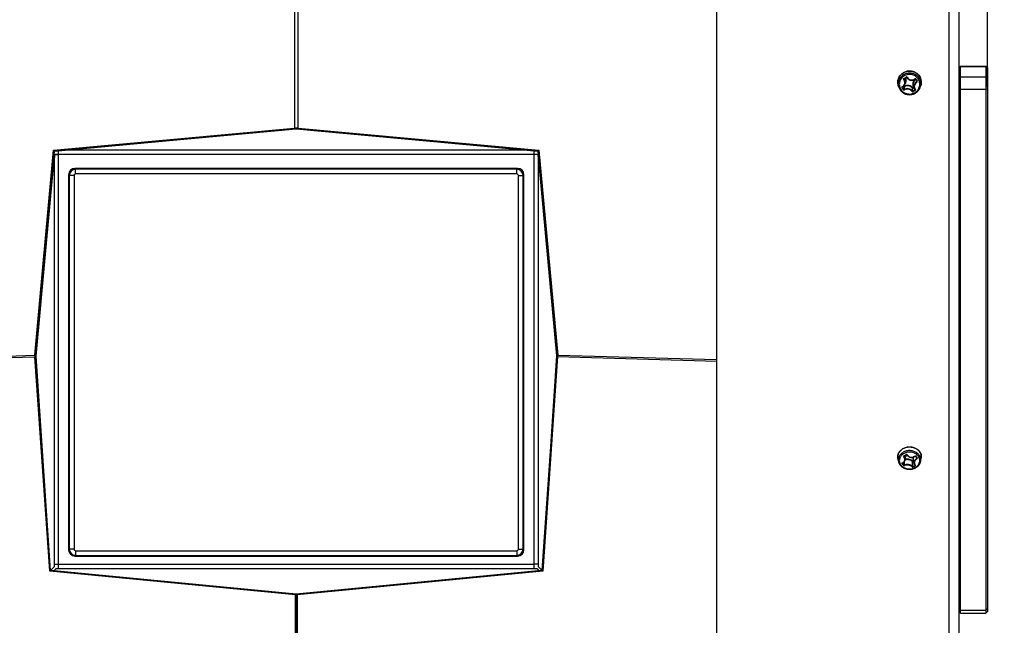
# Model space of a CAD drawing. Header units: millimetres. Extents: x 0 to 420, y 0 to 297.
# Tile 226 of 256: x 248 to 277, y 187 to 205. Entities that reach past the tile are written whole.
import ezdxf

# ---------------------------------------------------------------- set-up
doc = ezdxf.new("R2010")
doc.units = ezdxf.units.MM
doc.header["$LTSCALE"] = 23.1
doc.layers.get('0').update_dxf_attribs({"linetype": 'CONTINUOUS'})
doc.layers.add('DIM_PILOTEES', color=7, linetype='CONTINUOUS')
doc.styles.add('TEXTSTYLE_2', font='txt', dxfattribs={"width": 0.97619})
doc.styles.add('TEXTSTYLE_4', font='txt', dxfattribs={"width": 0.785714})
doc.dimstyles.new('DIMSTYLE_1', dxfattribs={"dimtxt": 2.5, "dimasz": 0.1875, "dimexe": 0.125, "dimexo": 0.0625, "dimgap": 1.25, "dimtad": 0, "dimtih": 1, "dimtoh": 1, "dimdsep": 46, "dimtxsty": 'TEXTSTYLE_2', "dimblk": '_FILLED', "dimblk1": '_FILLED', "dimblk2": '_FILLED', "dimcen": 0.09, "dimazin": 2, "dimtfac": 1, "dimtofl": 0, "dimtmove": 0, "dimatfit": 3, "dimldrblk": '_FILLED', "dimfxl": 1, "dimtolj": 1, "dimarcsym": 0})
doc.dimstyles.new('DIMSTYLE_3', dxfattribs={"dimtxt": 2.5, "dimasz": 0.1875, "dimexe": 0.125, "dimexo": 0.0625, "dimgap": 1.25, "dimtad": 0, "dimtih": 1, "dimtoh": 1, "dimdsep": 46, "dimtxsty": 'TEXTSTYLE_4', "dimblk": '_FILLED', "dimblk1": '_FILLED', "dimblk2": '_FILLED', "dimcen": 0.09, "dimazin": 2, "dimtfac": 1, "dimtofl": 0, "dimtmove": 0, "dimatfit": 3, "dimldrblk": '_FILLED', "dimfxl": 1, "dimtolj": 1, "dimarcsym": 0})

# ---------------------------------------------------------------- blocks, each defined once
blk = doc.blocks.new('_FILLED')
at = {"color": 0, "linetype": 'BYBLOCK'}
blk.add_solid([(0, 0), (-1, 0.17), (-1, -0.17)], dxfattribs=at)
blk = doc.blocks.new('*D0')
at = {"layer": 'DIM_PILOTEES', "color": 2, "linetype": 'CONTINUOUS'}
for p, q in [((218.881, 254.209), (215.095, 254.209)), ((215.22, 254.209), (215.22, 191.754)), ((273.853, 254.209), (218.881, 254.209)), ((215.22, 129.447), (215.22, 186.754)), ((218.881, 129.447), (215.095, 129.447)), ((273.878, 129.447), (218.881, 129.447))]:
    blk.add_line(p, q, dxfattribs=at)
at = {"layer": 'DIM_PILOTEES', "color": 2, "linetype": 'CONTINUOUS', "xscale": 0.1875, "yscale": 0.1875, "zscale": 0.1875}
for p, rotation in [((215.22, 254.209), 90), ((215.22, 129.447), 270)]:
    blk.add_blockref('_FILLED', p, dxfattribs=dict(at, rotation=rotation))
at = {"layer": 'DIM_PILOTEES', "color": 2, "linetype": 'CONTINUOUS', "insert": (215.22, 190.504), "char_height": 2.5, "width": 10.98214, "attachment_point": 2, "line_spacing_factor": 0.9, "style": 'TEXTSTYLE_2'}
blk.add_mtext('{\\ftxt;\\W0.0001;\\H0.0001;\\~}{\\ftxt;\\W2.9285714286;\\H2.5; }{\\ftxt;\\W0.0001;\\H0.0001;\\~}', dxfattribs=at)
blk = doc.blocks.new('*D2')
at = {"layer": 'DIM_PILOTEES', "color": 2, "linetype": 'CONTINUOUS'}
for p, q in [((268.247, 265.862), (262.705, 265.862)), ((268.247, 264.612), (268.247, 265.987)), ((276.271, 264.612), (276.271, 265.987)), ((276.271, 265.862), (276.771, 265.862)), ((268.247, 226.558), (268.247, 264.612)), ((276.271, 203.205), (276.271, 264.612))]:
    blk.add_line(p, q, dxfattribs=at)
at = {"layer": 'DIM_PILOTEES', "color": 2, "linetype": 'CONTINUOUS', "xscale": 0.1875, "yscale": 0.1875, "zscale": 0.1875}
blk.add_blockref('_FILLED', (268.247, 265.862), dxfattribs=at)
at = {"layer": 'DIM_PILOTEES', "color": 2, "linetype": 'CONTINUOUS', "xscale": 0.1875, "yscale": 0.1875, "zscale": 0.1875, "rotation": 180}
blk.add_blockref('_FILLED', (276.271, 265.862), dxfattribs=at)
at = {"layer": 'DIM_PILOTEES', "color": 2, "linetype": 'CONTINUOUS', "insert": (261.455, 267.112), "char_height": 2.5, "width": 5.89286, "attachment_point": 3, "line_spacing_factor": 0.9, "style": 'TEXTSTYLE_4'}
blk.add_mtext('{\\ftxt;\\W0.0001;\\H0.0001;\\~}{\\ftxt;\\W1.5714285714;\\H2.5; }{\\ftxt;\\W0.0001;\\H0.0001;\\~}', dxfattribs=at)

msp = doc.modelspace()

# ---------------------------------------------------------------- linework, layer by layer
at = {"color": 7, "linetype": 'CONTINUOUS'}
for p, q in [((275.121, 254.072), (275.121, 175.172)), ((275.421, 254.072), (275.421, 175.172)), ((255.717, 229.448), (255.717, 201.986)), ((255.821, 229.448), (255.821, 201.986)), ((268.247, 170.088), (268.247, 226.496)), ((275.421, 203.778), (275.471, 203.828)), ((275.421, 203.768), (275.471, 203.816)), ((275.471, 203.828), (276.221, 203.828)), ((275.471, 187.591), (275.471, 203.828)), ((275.471, 203.816), (276.221, 203.816)), ((276.221, 203.828), (276.221, 187.591)), ((276.271, 203.778), (276.221, 203.828)), ((276.271, 203.768), (276.221, 203.816)), ((276.271, 203.778), (276.271, 187.641)), ((273.796, 203.245), (273.804, 203.255)), ((273.798, 203.45), (273.799, 203.451)), ((273.799, 203.451), (273.8, 203.452)), ((273.8, 203.452), (273.801, 203.453)), ((273.801, 203.453), (273.802, 203.453)), ((273.802, 203.453), (273.833, 203.473)), ((273.804, 203.255), (273.81, 203.265)), ((273.81, 203.265), (273.816, 203.276)), ((273.816, 203.276), (273.821, 203.287)), ((273.821, 203.286), (273.843, 203.342)), ((273.833, 203.473), (273.866, 203.494)), ((273.866, 203.494), (273.866, 203.494)), ((273.866, 203.494), (273.867, 203.494)), ((273.867, 203.494), (273.869, 203.495)), ((273.869, 203.495), (273.87, 203.495)), ((273.87, 203.495), (273.872, 203.495)), ((273.872, 203.495), (273.874, 203.495)), ((273.874, 203.495), (273.875, 203.494)), ((273.875, 203.494), (273.877, 203.493)), ((273.877, 203.493), (273.878, 203.492)), ((273.878, 203.492), (273.879, 203.491)), ((273.879, 203.491), (273.88, 203.49)), ((273.88, 203.49), (273.886, 203.479)), ((273.886, 203.479), (273.895, 203.468)), ((273.895, 203.468), (273.904, 203.457)), ((273.904, 203.457), (273.914, 203.447)), ((273.914, 203.447), (273.925, 203.438)), ((273.925, 203.438), (273.937, 203.43)), ((273.937, 203.43), (273.949, 203.424)), ((273.949, 203.424), (273.962, 203.418)), ((273.962, 203.418), (273.975, 203.414)), ((273.975, 203.414), (273.989, 203.41)), ((273.989, 203.41), (274.003, 203.408)), ((274.003, 203.408), (274.017, 203.407)), ((274.017, 203.407), (274.031, 203.407)), ((274.031, 203.407), (274.045, 203.409)), ((274.045, 203.409), (274.058, 203.412)), ((274.058, 203.412), (274.072, 203.416)), ((274.072, 203.416), (274.085, 203.421)), ((274.085, 203.421), (274.098, 203.427)), ((274.098, 203.427), (274.11, 203.434)), ((274.11, 203.434), (274.121, 203.442)), ((274.116, 203.448), (274.121, 203.442)), ((274.121, 203.442), (274.122, 203.443)), ((274.122, 203.443), (274.123, 203.443)), ((274.123, 203.443), (274.125, 203.444)), ((274.125, 203.444), (274.127, 203.444)), ((274.127, 203.444), (274.128, 203.444)), ((274.128, 203.444), (274.13, 203.443)), ((274.13, 203.443), (274.131, 203.443)), ((274.131, 203.443), (274.133, 203.442)), ((274.133, 203.442), (274.134, 203.441)), ((274.134, 203.441), (274.135, 203.44)), ((274.135, 203.44), (274.156, 203.409)), ((274.145, 203.444), (274.166, 203.413)), ((274.15, 203.418), (274.174, 203.364)), ((274.156, 203.409), (274.177, 203.378)), ((274.166, 203.413), (274.187, 203.382)), ((274.177, 203.378), (274.177, 203.378)), ((274.177, 203.378), (274.177, 203.377)), ((275.421, 203.455), (275.471, 203.503)), ((276.221, 203.503), (275.471, 203.503)), ((276.271, 203.455), (276.221, 203.503)), ((273.642, 203.205), (273.628, 203.247)), ((273.745, 203.205), (273.746, 203.206)), ((273.746, 203.207), (273.747, 203.208)), ((273.746, 203.206), (273.746, 203.207)), ((273.747, 203.208), (273.748, 203.208)), ((273.748, 203.208), (273.758, 203.213)), ((273.755, 203.212), (273.752, 203.206)), ((273.758, 203.213), (273.768, 203.22)), ((273.768, 203.22), (273.778, 203.228)), ((273.778, 203.228), (273.787, 203.236)), ((273.793, 203.222), (273.785, 203.234)), ((273.787, 203.236), (273.796, 203.245)), ((273.802, 203.23), (273.793, 203.242)), ((274.085, 203.196), (274.058, 203.179)), ((274.09, 203.185), (274.063, 203.168)), ((274.101, 203.171), (274.08, 203.226)), ((274.09, 203.185), (274.097, 203.169)), ((274.101, 203.171), (274.105, 203.163)), ((274.105, 203.163), (274.11, 203.152)), ((274.11, 203.152), (274.117, 203.142)), ((274.117, 203.142), (274.123, 203.133)), ((274.123, 203.133), (274.124, 203.132)), ((274.28, 203.205), (274.294, 203.247)), ((275.421, 203.143), (275.471, 203.128)), ((276.221, 203.128), (275.471, 203.128)), ((276.271, 203.143), (276.221, 203.128)), ((248.576, 201.331), (255.71, 201.986)), ((248.602, 201.307), (255.736, 201.962)), ((248.895, 201.331), (255.769, 201.962)), ((255.71, 201.986), (255.717, 201.986)), ((255.71, 201.986), (255.736, 201.962)), ((255.717, 201.986), (255.743, 201.962)), ((255.736, 201.962), (255.743, 201.962)), ((255.769, 201.963), (255.769, 201.962)), ((255.769, 201.962), (262.644, 201.331)), ((255.821, 201.986), (255.795, 201.962)), ((255.795, 201.962), (255.805, 201.962)), ((255.831, 201.986), (255.805, 201.962)), ((255.805, 201.962), (262.939, 201.307)), ((255.821, 201.986), (255.831, 201.986)), ((255.831, 201.986), (262.965, 201.331)), ((248.014, 195.246), (248.576, 201.331)), ((248.04, 195.222), (248.602, 201.307)), ((248.576, 201.331), (248.602, 201.307)), ((248.724, 188.918), (248.724, 201.322)), ((248.895, 201.334), (248.895, 201.331)), ((262.644, 201.331), (248.895, 201.331)), ((262.644, 201.334), (262.644, 201.331)), ((262.827, 188.918), (262.827, 201.321)), ((262.965, 201.331), (262.939, 201.307)), ((262.939, 201.307), (263.499, 195.227)), ((262.965, 201.331), (263.525, 195.251)), ((248.057, 195.222), (248.594, 201.052)), ((248.579, 201.052), (248.594, 201.052)), ((248.592, 201.201), (248.601, 201.201)), ((248.594, 201.052), (248.594, 188.971)), ((262.827, 201.202), (248.724, 201.202)), ((262.957, 201.021), (263.491, 195.227)), ((262.957, 188.971), (262.957, 201.021)), ((262.965, 201.021), (262.957, 201.021)), ((262.333, 200.789), (249.209, 200.789)), ((249.227, 200.769), (249.209, 200.789)), ((249.227, 200.627), (249.227, 200.769)), ((262.314, 200.769), (249.227, 200.769)), ((262.314, 200.627), (249.227, 200.627)), ((262.314, 200.769), (262.333, 200.789)), ((262.314, 200.627), (262.314, 200.769)), ((249.021, 200.601), (249.021, 189.478)), ((249.039, 200.582), (249.021, 200.601)), ((249.039, 200.582), (249.039, 189.496)), ((249.18, 200.58), (249.18, 189.494)), ((262.361, 189.494), (262.361, 200.58)), ((262.502, 200.582), (262.521, 200.601)), ((262.502, 189.496), (262.502, 200.582)), ((262.521, 189.478), (262.521, 200.601)), ((243.295, 195.112), (248.014, 195.246)), ((243.295, 195.067), (248.015, 195.202)), ((248.014, 195.246), (248.04, 195.222)), ((248.015, 195.202), (248.04, 195.222)), ((248.459, 188.84), (248.015, 195.202)), ((248.483, 188.86), (248.04, 195.222)), ((248.04, 195.222), (248.057, 195.222)), ((248.486, 188.861), (248.057, 195.222)), ((263.499, 195.227), (263.057, 188.86)), ((263.524, 195.207), (263.082, 188.84)), ((263.491, 195.227), (263.229, 191.34)), ((263.499, 195.227), (263.491, 195.227)), ((263.525, 195.251), (263.499, 195.228)), ((263.524, 195.207), (263.499, 195.227)), ((263.524, 195.207), (268.247, 195.072)), ((263.525, 195.251), (268.247, 195.117)), ((273.63, 192.109), (273.616, 192.2)), ((273.797, 192.259), (273.798, 192.259)), ((273.798, 192.26), (273.799, 192.261)), ((273.798, 192.259), (273.798, 192.26)), ((273.802, 192.263), (273.799, 192.25)), ((273.799, 192.261), (273.8, 192.262)), ((273.8, 192.262), (273.801, 192.263)), ((273.801, 192.263), (273.81, 192.268)), ((273.81, 192.268), (273.822, 192.274)), ((273.822, 192.274), (273.833, 192.28)), ((273.829, 192.142), (273.852, 192.265)), ((273.833, 192.28), (273.844, 192.286)), ((273.844, 192.286), (273.855, 192.292)), ((273.855, 192.292), (273.865, 192.297)), ((273.865, 192.297), (273.867, 192.298)), ((273.865, 192.297), (273.865, 192.297)), ((273.867, 192.298), (273.868, 192.298)), ((273.868, 192.298), (273.87, 192.299)), ((273.87, 192.299), (273.872, 192.299)), ((273.872, 192.299), (273.873, 192.298)), ((273.873, 192.298), (273.875, 192.298)), ((273.875, 192.298), (273.876, 192.297)), ((273.876, 192.297), (273.878, 192.296)), ((273.878, 192.296), (273.879, 192.295)), ((273.879, 192.295), (273.88, 192.294)), ((273.88, 192.294), (273.887, 192.284)), ((273.88, 192.294), (273.88, 192.294)), ((273.887, 192.284), (273.895, 192.273)), ((273.895, 192.273), (273.904, 192.263)), ((273.904, 192.263), (273.915, 192.254)), ((273.915, 192.254), (273.925, 192.246)), ((273.925, 192.246), (273.937, 192.239)), ((273.937, 192.239), (273.949, 192.233)), ((273.949, 192.233), (273.962, 192.227)), ((273.962, 192.227), (273.975, 192.223)), ((273.975, 192.223), (273.989, 192.22)), ((273.989, 192.22), (274.003, 192.219)), ((274.003, 192.219), (274.017, 192.218)), ((274.017, 192.218), (274.031, 192.218)), ((274.031, 192.218), (274.045, 192.22)), ((274.045, 192.22), (274.058, 192.223)), ((274.058, 192.223), (274.072, 192.227)), ((274.093, 192.043), (274.07, 192.165)), ((274.072, 192.227), (274.085, 192.232)), ((274.085, 192.232), (274.098, 192.238)), ((274.098, 192.238), (274.11, 192.245)), ((274.11, 192.245), (274.12, 192.252)), ((274.12, 192.252), (274.122, 192.253)), ((274.122, 192.253), (274.123, 192.253)), ((274.123, 192.253), (274.125, 192.254)), ((274.125, 192.254), (274.127, 192.254)), ((274.127, 192.254), (274.128, 192.254)), ((274.128, 192.254), (274.13, 192.254)), ((274.13, 192.254), (274.132, 192.254)), ((274.132, 192.254), (274.133, 192.253)), ((274.133, 192.253), (274.134, 192.252)), ((274.134, 192.252), (274.135, 192.251)), ((274.135, 192.251), (274.135, 192.251)), ((274.135, 192.251), (274.156, 192.224)), ((274.156, 192.224), (274.177, 192.198)), ((274.168, 192.21), (274.174, 192.186)), ((274.177, 192.198), (274.178, 192.198)), ((274.178, 192.198), (274.178, 192.197)), ((274.178, 192.197), (274.178, 192.197)), ((274.292, 192.109), (274.306, 192.2)), ((273.744, 192.049), (273.745, 192.049)), ((273.744, 192.048), (273.744, 192.049)), ((273.744, 192.048), (273.744, 192.048)), ((273.748, 192.051), (273.745, 192.042)), ((273.745, 192.05), (273.746, 192.05)), ((273.745, 192.049), (273.745, 192.05)), ((273.746, 192.05), (273.747, 192.051)), ((273.747, 192.051), (273.756, 192.054)), ((273.756, 192.054), (273.767, 192.059)), ((273.767, 192.059), (273.777, 192.065)), ((273.777, 192.065), (273.786, 192.072)), ((273.786, 192.072), (273.794, 192.079)), ((273.794, 192.079), (273.802, 192.086)), ((273.802, 192.086), (273.809, 192.095)), ((273.809, 192.095), (273.815, 192.104)), ((273.815, 192.104), (273.82, 192.113)), ((273.82, 192.113), (273.824, 192.123)), ((273.824, 192.123), (273.827, 192.133)), ((273.827, 192.133), (273.829, 192.141)), ((274.08, 192.11), (274.058, 192.097)), ((274.083, 192.096), (274.063, 192.085)), ((274.093, 192.043), (274.094, 192.038)), ((274.094, 192.038), (274.097, 192.028)), ((274.097, 192.028), (274.101, 192.019)), ((274.101, 192.019), (274.105, 192.009)), ((274.105, 192.009), (274.111, 192.001)), ((274.111, 192.001), (274.118, 191.993)), ((274.116, 191.995), (274.12, 191.978)), ((274.118, 191.993), (274.124, 191.986)), ((274.124, 191.986), (274.125, 191.986)), ((274.125, 191.986), (274.125, 191.985)), ((274.125, 191.985), (274.125, 191.985)), ((274.125, 191.985), (274.125, 191.985)), ((249.039, 189.496), (249.021, 189.478)), ((249.227, 189.308), (249.209, 189.29)), ((249.209, 189.29), (262.333, 189.29)), ((249.227, 189.447), (249.227, 189.308)), ((249.227, 189.447), (262.314, 189.447)), ((249.227, 189.308), (262.314, 189.308)), ((262.314, 189.447), (262.314, 189.308)), ((262.314, 189.308), (262.333, 189.29)), ((262.502, 189.496), (262.521, 189.478)), ((248.594, 188.971), (248.486, 188.861)), ((248.724, 189.049), (262.827, 189.049)), ((262.957, 188.971), (263.057, 188.869)), ((248.459, 188.84), (248.483, 188.86)), ((255.745, 188.14), (248.459, 188.84)), ((248.483, 188.861), (248.486, 188.861)), ((255.77, 188.16), (248.483, 188.86)), ((248.647, 188.918), (248.581, 188.851)), ((248.647, 188.918), (262.904, 188.918)), ((263.057, 188.86), (255.771, 188.161)), ((263.082, 188.84), (255.796, 188.14)), ((262.904, 188.918), (262.969, 188.852)), ((263.082, 188.84), (263.057, 188.86)), ((255.733, 167.182), (255.745, 188.14)), ((255.745, 188.14), (255.77, 188.16)), ((255.758, 167.203), (255.77, 188.16)), ((255.771, 188.139), (255.77, 188.139)), ((255.771, 188.161), (255.783, 167.203)), ((255.796, 188.14), (255.771, 188.161)), ((255.796, 188.14), (255.807, 167.182)), ((255.771, 188.01), (255.769, 188.01)), ((275.421, 187.721), (275.471, 187.686)), ((275.421, 187.641), (275.471, 187.591)), ((275.471, 187.686), (276.221, 187.686)), ((275.471, 187.591), (276.221, 187.591)), ((276.271, 187.721), (276.221, 187.686)), ((276.271, 187.641), (276.221, 187.591))]:
    msp.add_line(p, q, dxfattribs=at)
at = {"color": 2, "linetype": 'CONTINUOUS'}
msp.add_line((274.126, 192.254), (274.126, 192.249), dxfattribs=at)
at = {"color": 7, "linetype": 'CONTINUOUS'}
for centre, radius, start, end in [((273.933, 203.345), 0.32, 169.6941, 193.9575), ((273.936, 203.346), 0.323, 193.9413, 197.7614), ((269.439, 210.48), 8.261, 301.8182, 302.3455), ((270.574, 205.24), 3.694, 330.8248, 331.1686), ((273.684, 203.34), 0.147, 338.6041, 339.2523), ((273.978, 203.341), 0.332, 34.3199, 34.5194), ((273.984, 203.344), 0.326, 10.5599, 34.3983), ((273.987, 203.346), 0.323, 342.2353, 346.1868), ((273.989, 203.345), 0.32, 346.1727, 10.5004), ((273.936, 203.299), 0.309, 189.5058, 197.7623), ((273.944, 203.302), 0.317, 197.8126, 214.3378), ((277.325, 205.593), 4.321, 213.8224, 214.3197), ((272.58, 203.894), 1.358, 329.0641, 329.5711), ((277.306, 205.581), 4.286, 213.8215, 214.3189), ((277.244, 205.537), 4.223, 214.318, 214.823), ((277.225, 205.526), 4.188, 214.3189, 214.8239), ((278.798, 202.829), 5.02, 175.5066, 176.5132), ((278.376, 202.906), 4.58, 176.0798, 177.1924), ((270.428, 203.424), 3.631, 354.5965, 355.9957), ((270.272, 203.404), 3.798, 355.1082, 356.4381), ((272.288, 205.973), 3.39, 301.4478, 302.722), ((272.304, 205.945), 3.371, 301.4425, 302.7345), ((275.82, 203.952), 1.893, 204.4355, 206.0709), ((274.125, 203.134), 0.00168, 219.7103, 229.4906), ((255.769, 200.156), 1.831, 88.3697, 91.6303), ((255.768, 201.063), 0.9, 91.0788, 91.6293), ((255.769, 201.044), 0.919, 88.3752, 91.0856), ((249.785, 181.922), 19.429, 92.8683, 93.1305), ((249.792, 181.772), 19.579, 92.6281, 92.8685), ((261.746, 181.775), 19.576, 87.1192, 87.3719), ((261.755, 181.947), 19.404, 86.8309, 87.1195), ((248.719, 179.73), 21.474, 89.9882, 90.3386), ((268.917, 200.115), 20.345, 176.9394, 177.3602), ((262.831, 179.307), 21.897, 89.6919, 90.009), ((242.65, 200.086), 20.328, 2.6382, 3.1449), ((248.88, 195.246), 0.866, 180.0037, 182.9382), ((262.659, 195.251), 0.866, 357.0618, 359.9963), ((272.577, 194.605), 2.636, 297.5183, 299.1087), ((273.729, 192.288), 0.126, 349.3802, 1.4303), ((273.733, 192.293), 0.132, 1.0792, 1.5686), ((277.1, 194.556), 3.747, 217.9348, 218.4571), ((276.936, 194.426), 3.538, 218.4567, 219.0006), ((274.179, 192.2), 0.00254, 218.931, 227.3442), ((274.026, 192.214), 0.289, 38.4607, 39.2577), ((274.071, 192.237), 0.238, 351.1567, 354.541), ((274.072, 192.237), 0.237, 354.5431, 357.0473), ((274.073, 192.237), 0.236, 2.2615, 2.8895), ((274.073, 192.237), 0.236, 358.9667, 2.2607), ((274.073, 192.237), 0.236, 357.0477, 358.9664), ((275.408, 193.317), 2.109, 217.5301, 218.4574), ((275.404, 193.317), 2.092, 217.5292, 218.4565), ((275.333, 193.257), 2.013, 218.4554, 219.4119), ((275.33, 193.258), 1.997, 218.4564, 219.413), ((286.446, 191.512), 12.668, 177.4509, 177.8397), ((285.615, 191.628), 11.819, 177.7567, 178.2662), ((273.897, 191.942), 0.207, 108.7757, 109.2949), ((273.897, 191.942), 0.208, 108.5061, 108.7758), ((264.718, 192.489), 9.34, 356.6573, 357.5383), ((264.416, 192.456), 9.654, 356.9577, 357.8011), ((273.219, 193.574), 1.834, 297.1823, 299.4499), ((273.225, 193.562), 1.834, 297.177, 299.4624), ((274.127, 191.989), 0.0037, 226.9971, 238.4377)]:
    msp.add_arc(centre, radius, start, end, dxfattribs=at)
for centre, major_axis, start_param, end_param in [((249.233, 200.576), (0.159, -0.159), 2.414493, 3.868043), ((262.308, 200.576), (0.159, 0.159), -0.72645, 0.7271), ((249.233, 189.502), (0.159, 0.159), 2.415143, 3.868693), ((262.308, 189.502), (0.159, -0.159), -0.7271, 0.72645)]:
    msp.add_ellipse(centre, major_axis=major_axis, ratio=0.889126, start_param=start_param, end_param=end_param, dxfattribs=at)
for points, knots in [([(273.628, 203.247), (273.616, 203.285), (273.606, 203.366), (273.636, 203.485), (273.708, 203.586), (273.811, 203.655), (273.932, 203.686), (274.057, 203.675), (274.171, 203.622), (274.229, 203.563), (274.252, 203.529)], [0, 0, 0, 0, 0.122558, 0.245314, 0.369298, 0.494928, 0.621817, 0.74897, 0.875268, 1, 1, 1, 1]), ([(274.252, 203.529), (274.233, 203.557), (274.185, 203.607), (274.095, 203.658), (273.994, 203.682), (273.889, 203.677), (273.791, 203.642), (273.708, 203.581), (273.646, 203.499), (273.624, 203.435), (273.618, 203.403)], [0, 0, 0, 0, 0.124021, 0.249564, 0.376187, 0.503092, 0.629389, 0.754387, 0.877829, 1, 1, 1, 1]), ([(274.24, 203.474), (274.22, 203.504), (274.167, 203.558), (274.065, 203.609), (273.951, 203.624), (273.839, 203.603), (273.74, 203.546), (273.666, 203.462), (273.626, 203.358), (273.626, 203.283), (273.631, 203.248)], [0, 0, 0, 0, 0.124475, 0.250689, 0.377936, 0.505082, 0.631054, 0.755281, 0.877964, 1, 1, 1, 1]), ([(274.215, 203.448), (274.194, 203.48), (274.136, 203.536), (274.025, 203.581), (273.904, 203.582), (273.791, 203.539), (273.704, 203.458), (273.656, 203.35), (273.654, 203.233), (273.685, 203.16), (273.707, 203.129)], [0, 0, 0, 0, 0.124923, 0.251774, 0.379435, 0.506367, 0.631448, 0.75462, 0.876955, 1, 1, 1, 1]), ([(273.707, 203.129), (273.728, 203.097), (273.786, 203.041), (273.898, 202.996), (274.019, 202.995), (274.131, 203.038), (274.218, 203.119), (274.266, 203.227), (274.268, 203.344), (274.237, 203.416), (274.215, 203.448)], [0, 0, 0, 0, 0.124923, 0.251774, 0.379435, 0.506367, 0.631448, 0.75462, 0.876955, 1, 1, 1, 1]), ([(273.742, 203.214), (273.76, 203.223), (273.794, 203.25), (273.821, 203.308), (273.821, 203.374), (273.802, 203.414), (273.789, 203.432)], [0, 0, 0, 0, 0.244461, 0.490585, 0.74245, 1, 1, 1, 1]), ([(273.795, 203.461), (273.79, 203.458), (273.784, 203.448), (273.786, 203.436), (273.789, 203.432)], [0, 0, 0, 0, 0.496979, 1, 1, 1, 1]), ([(273.789, 203.432), (273.791, 203.433), (273.795, 203.436), (273.798, 203.438), (273.799, 203.439)], [0, 0, 0, 0, 0.618417, 1, 1, 1, 1]), ([(273.795, 203.461), (273.796, 203.46), (273.797, 203.458), (273.799, 203.455), (273.8, 203.454), (273.801, 203.453), (273.802, 203.453)], [0, 0, 0, 0, 0.370574, 0.684068, 0.89919, 1, 1, 1, 1]), ([(273.798, 203.45), (273.797, 203.449), (273.796, 203.445), (273.798, 203.441), (273.799, 203.439)], [0, 0, 0, 0, 0.499599, 1, 1, 1, 1]), ([(273.821, 203.288), (273.826, 203.3), (273.832, 203.326), (273.831, 203.366), (273.82, 203.405), (273.807, 203.428), (273.799, 203.439)], [0, 0, 0, 0, 0.245125, 0.493627, 0.745518, 1, 1, 1, 1]), ([(274.058, 203.179), (274.044, 203.198), (274.008, 203.23), (273.941, 203.256), (273.868, 203.258), (273.822, 203.242), (273.802, 203.23)], [0, 0, 0, 0, 0.246977, 0.497389, 0.749292, 1, 1, 1, 1]), ([(273.823, 203.292), (273.834, 203.305), (273.852, 203.334), (273.865, 203.384), (273.865, 203.435), (273.855, 203.467), (273.848, 203.482)], [0, 0, 0, 0, 0.251707, 0.501331, 0.750235, 1, 1, 1, 1]), ([(273.843, 203.342), (273.851, 203.363), (273.859, 203.41), (273.848, 203.456), (273.838, 203.476)], [0, 0, 0, 0, 0.499737, 1, 1, 1, 1]), ([(273.888, 203.494), (273.885, 203.498), (273.876, 203.506), (273.864, 203.504), (273.859, 203.501)], [0, 0, 0, 0, 0.501018, 1, 1, 1, 1]), ([(273.859, 203.501), (273.86, 203.5), (273.861, 203.498), (273.863, 203.496), (273.864, 203.494), (273.865, 203.493), (273.866, 203.494)], [0, 0, 0, 0, 0.378305, 0.697062, 0.912066, 1, 1, 1, 1]), ([(273.888, 203.494), (273.887, 203.493), (273.885, 203.492), (273.883, 203.491), (273.881, 203.49), (273.881, 203.49), (273.88, 203.49), (273.88, 203.49), (273.88, 203.49)], [0, 0, 0, 0, 0.387678, 0.708663, 0.830572, 0.921071, 0.977527, 1, 1, 1, 1]), ([(273.888, 203.494), (273.899, 203.475), (273.929, 203.441), (273.99, 203.413), (274.058, 203.415), (274.098, 203.435), (274.116, 203.448)], [0, 0, 0, 0, 0.249897, 0.499667, 0.749646, 1, 1, 1, 1]), ([(274.135, 203.439), (274.117, 203.426), (274.084, 203.392), (274.057, 203.328), (274.056, 203.259), (274.073, 203.215), (274.085, 203.196)], [0, 0, 0, 0, 0.253062, 0.502614, 0.750661, 1, 1, 1, 1]), ([(274.142, 203.429), (274.126, 203.418), (274.098, 203.391), (274.072, 203.339), (274.065, 203.281), (274.073, 203.243), (274.08, 203.226)], [0, 0, 0, 0, 0.253304, 0.503371, 0.751555, 1, 1, 1, 1]), ([(274.174, 203.364), (274.157, 203.354), (274.128, 203.329), (274.098, 203.28), (274.088, 203.225), (274.094, 203.188), (274.101, 203.171)], [0, 0, 0, 0, 0.258107, 0.51236, 0.759595, 1, 1, 1, 1]), ([(274.18, 203.354), (274.162, 203.342), (274.129, 203.312), (274.106, 203.262), (274.101, 203.22), (274.105, 203.189), (274.115, 203.16), (274.126, 203.143), (274.133, 203.135)], [0, 0, 0, 0, 0.259789, 0.513907, 0.638181, 0.76018, 0.880488, 1, 1, 1, 1]), ([(274.145, 203.444), (274.142, 203.448), (274.132, 203.455), (274.12, 203.451), (274.116, 203.448)], [0, 0, 0, 0, 0.496055, 1, 1, 1, 1]), ([(274.145, 203.444), (274.144, 203.443), (274.142, 203.442), (274.139, 203.44), (274.137, 203.439), (274.135, 203.439), (274.135, 203.44)], [0, 0, 0, 0, 0.363024, 0.676527, 0.894935, 1, 1, 1, 1]), ([(274.174, 203.364), (274.176, 203.365), (274.179, 203.37), (274.178, 203.375), (274.177, 203.377)], [0, 0, 0, 0, 0.501351, 1, 1, 1, 1]), ([(274.18, 203.354), (274.179, 203.356), (274.177, 203.359), (274.175, 203.363), (274.174, 203.364)], [0, 0, 0, 0, 0.598078, 1, 1, 1, 1]), ([(274.187, 203.382), (274.185, 203.381), (274.182, 203.379), (274.179, 203.378), (274.177, 203.378), (274.177, 203.378)], [0, 0, 0, 0, 0.639597, 0.865664, 1, 1, 1, 1]), ([(274.18, 203.354), (274.185, 203.356), (274.192, 203.366), (274.19, 203.378), (274.187, 203.382)], [0, 0, 0, 0, 0.506626, 1, 1, 1, 1]), ([(274.28, 203.205), (274.287, 203.227), (274.296, 203.273), (274.294, 203.344), (274.276, 203.412), (274.254, 203.454), (274.24, 203.474)], [0, 0, 0, 0, 0.249609, 0.498826, 0.748649, 1, 1, 1, 1]), ([(274.252, 203.529), (274.266, 203.509), (274.289, 203.465), (274.309, 203.393), (274.311, 203.319), (274.301, 203.271), (274.294, 203.247)], [0, 0, 0, 0, 0.251256, 0.501113, 0.750386, 1, 1, 1, 1]), ([(273.682, 203.123), (273.699, 203.097), (273.742, 203.051), (273.822, 203.002), (273.913, 202.977), (274.008, 202.977), (274.1, 203.002), (274.18, 203.051), (274.243, 203.12), (274.271, 203.176), (274.28, 203.205)], [0, 0, 0, 0, 0.124069, 0.24926, 0.375301, 0.50166, 0.627704, 0.752897, 0.876969, 1, 1, 1, 1]), ([(273.742, 203.214), (273.74, 203.213), (273.735, 203.209), (273.732, 203.202), (273.732, 203.194), (273.734, 203.189), (273.735, 203.187)], [0, 0, 0, 0, 0.248876, 0.494297, 0.743159, 1, 1, 1, 1]), ([(273.735, 203.187), (273.738, 203.189), (273.741, 203.191), (273.744, 203.194), (273.745, 203.195), (273.745, 203.196)], [0, 0, 0, 0, 0.604018, 0.847852, 1, 1, 1, 1]), ([(273.742, 203.214), (273.743, 203.212), (273.744, 203.21), (273.747, 203.208), (273.748, 203.208)], [0, 0, 0, 0, 0.658282, 1, 1, 1, 1]), ([(273.745, 203.205), (273.744, 203.204), (273.743, 203.2), (273.744, 203.197), (273.745, 203.196)], [0, 0, 0, 0, 0.485753, 1, 1, 1, 1]), ([(273.777, 203.125), (273.78, 203.127), (273.783, 203.129), (273.786, 203.132), (273.787, 203.134), (273.787, 203.134)], [0, 0, 0, 0, 0.597474, 0.841573, 1, 1, 1, 1]), ([(273.777, 203.125), (273.78, 203.121), (273.79, 203.115), (273.802, 203.116), (273.806, 203.119)], [0, 0, 0, 0, 0.504571, 1, 1, 1, 1]), ([(273.787, 203.134), (273.789, 203.132), (273.793, 203.129), (273.799, 203.129), (273.802, 203.131)], [0, 0, 0, 0, 0.512614, 1, 1, 1, 1]), ([(273.802, 203.23), (273.8, 203.229), (273.797, 203.227), (273.794, 203.224), (273.794, 203.223), (273.793, 203.222)], [0, 0, 0, 0, 0.610104, 0.846445, 1, 1, 1, 1]), ([(273.793, 203.222), (273.795, 203.221), (273.799, 203.218), (273.805, 203.218), (273.807, 203.219)], [0, 0, 0, 0, 0.495255, 1, 1, 1, 1]), ([(273.806, 203.119), (273.805, 203.121), (273.803, 203.124), (273.802, 203.128), (273.801, 203.13), (273.802, 203.131)], [0, 0, 0, 0, 0.579982, 0.823473, 1, 1, 1, 1]), ([(273.802, 203.23), (273.803, 203.228), (273.805, 203.225), (273.807, 203.221), (273.807, 203.219)], [0, 0, 0, 0, 0.597136, 1, 1, 1, 1]), ([(274.042, 203.082), (274.031, 203.101), (273.998, 203.133), (273.934, 203.159), (273.864, 203.16), (273.82, 203.143), (273.802, 203.131)], [0, 0, 0, 0, 0.241231, 0.494665, 0.751252, 1, 1, 1, 1]), ([(274.034, 203.074), (274.023, 203.091), (273.992, 203.121), (273.931, 203.146), (273.865, 203.146), (273.824, 203.131), (273.806, 203.119)], [0, 0, 0, 0, 0.240815, 0.494498, 0.751432, 1, 1, 1, 1]), ([(274.049, 203.171), (274.036, 203.189), (274.002, 203.219), (273.939, 203.244), (273.87, 203.246), (273.826, 203.231), (273.807, 203.219)], [0, 0, 0, 0, 0.246976, 0.497389, 0.749293, 1, 1, 1, 1]), ([(274.034, 203.074), (274.036, 203.075), (274.039, 203.077), (274.042, 203.081), (274.042, 203.082)], [0, 0, 0, 0, 0.589381, 1, 1, 1, 1]), ([(274.034, 203.074), (274.037, 203.069), (274.047, 203.063), (274.058, 203.065), (274.063, 203.068)], [0, 0, 0, 0, 0.486, 1, 1, 1, 1]), ([(274.042, 203.082), (274.044, 203.08), (274.049, 203.078), (274.054, 203.079), (274.056, 203.081)], [0, 0, 0, 0, 0.47753, 1, 1, 1, 1]), ([(274.058, 203.179), (274.056, 203.178), (274.053, 203.176), (274.05, 203.173), (274.05, 203.171), (274.049, 203.171)], [0, 0, 0, 0, 0.6084, 0.845447, 1, 1, 1, 1]), ([(274.049, 203.171), (274.051, 203.169), (274.056, 203.166), (274.061, 203.167), (274.063, 203.168)], [0, 0, 0, 0, 0.496193, 1, 1, 1, 1]), ([(274.063, 203.068), (274.061, 203.07), (274.059, 203.074), (274.057, 203.078), (274.057, 203.08), (274.056, 203.081)], [0, 0, 0, 0, 0.584483, 0.83432, 1, 1, 1, 1]), ([(274.058, 203.179), (274.059, 203.177), (274.061, 203.174), (274.063, 203.17), (274.063, 203.168)], [0, 0, 0, 0, 0.598237, 1, 1, 1, 1]), ([(274.085, 203.196), (274.085, 203.196), (274.087, 203.197), (274.089, 203.198), (274.09, 203.198)], [0, 0, 0, 0, 0.280128, 1, 1, 1, 1]), ([(274.085, 203.196), (274.086, 203.194), (274.088, 203.191), (274.09, 203.187), (274.09, 203.185)], [0, 0, 0, 0, 0.598237, 1, 1, 1, 1]), ([(274.12, 203.121), (274.122, 203.122), (274.125, 203.125), (274.125, 203.13), (274.124, 203.132)], [0, 0, 0, 0, 0.522243, 1, 1, 1, 1]), ([(274.127, 203.109), (274.126, 203.111), (274.123, 203.114), (274.121, 203.118), (274.121, 203.12), (274.12, 203.121)], [0, 0, 0, 0, 0.588124, 0.83786, 1, 1, 1, 1]), ([(274.133, 203.135), (274.131, 203.134), (274.128, 203.133), (274.125, 203.132), (274.124, 203.133)], [0, 0, 0, 0, 0.62375, 1, 1, 1, 1]), ([(274.127, 203.109), (274.129, 203.11), (274.133, 203.114), (274.137, 203.121), (274.137, 203.129), (274.134, 203.134), (274.133, 203.135)], [0, 0, 0, 0, 0.262261, 0.514362, 0.757841, 1, 1, 1, 1]), ([(248.601, 201.201), (248.609, 201.201), (248.65, 201.202), (248.691, 201.202), (248.724, 201.202)], [0, 0, 0, 0, 0.195684, 1, 1, 1, 1]), ([(262.948, 201.201), (262.94, 201.201), (262.9, 201.202), (262.86, 201.202), (262.827, 201.202)], [0, 0, 0, 0, 0.197967, 1, 1, 1, 1]), ([(249.227, 200.769), (249.18, 200.765), (249.087, 200.722), (249.043, 200.628), (249.039, 200.582)], [0, 0, 0, 0, 0.500576, 1, 1, 1, 1]), ([(249.227, 200.627), (249.215, 200.627), (249.19, 200.618), (249.18, 200.592), (249.18, 200.58)], [0, 0, 0, 0, 0.500079, 1, 1, 1, 1]), ([(262.502, 200.582), (262.498, 200.628), (262.454, 200.722), (262.361, 200.765), (262.314, 200.769)], [0, 0, 0, 0, 0.49954, 1, 1, 1, 1]), ([(262.361, 200.58), (262.361, 200.592), (262.352, 200.618), (262.326, 200.627), (262.314, 200.627)], [0, 0, 0, 0, 0.500051, 1, 1, 1, 1]), ([(249.18, 200.58), (249.165, 200.58), (249.118, 200.581), (249.071, 200.58), (249.039, 200.582)], [0, 0, 0, 0, 0.320013, 1, 1, 1, 1]), ([(262.361, 200.58), (262.376, 200.58), (262.423, 200.581), (262.47, 200.58), (262.502, 200.582)], [0, 0, 0, 0, 0.320013, 1, 1, 1, 1]), ([(273.616, 192.2), (273.613, 192.216), (273.611, 192.249), (273.619, 192.299), (273.636, 192.346), (273.672, 192.405), (273.738, 192.468), (273.84, 192.515), (273.954, 192.533), (274.069, 192.519), (274.173, 192.475), (274.229, 192.426), (274.251, 192.398)], [0, 0, 0, 0, 0.056763, 0.113669, 0.171307, 0.230172, 0.352333, 0.481142, 0.614244, 0.747593, 0.877052, 1, 1, 1, 1]), ([(274.25, 192.397), (274.228, 192.424), (274.171, 192.472), (274.067, 192.515), (273.952, 192.528), (273.838, 192.51), (273.737, 192.463), (273.671, 192.401), (273.636, 192.342), (273.619, 192.296), (273.612, 192.248), (273.613, 192.216), (273.616, 192.2)], [0, 0, 0, 0, 0.123009, 0.253308, 0.387817, 0.521964, 0.651298, 0.773101, 0.831397, 0.88824, 0.944208, 1, 1, 1, 1]), ([(274.24, 192.294), (274.219, 192.321), (274.166, 192.367), (274.066, 192.41), (273.955, 192.424), (273.845, 192.407), (273.747, 192.362), (273.684, 192.302), (273.65, 192.246), (273.633, 192.201), (273.626, 192.155), (273.628, 192.124), (273.63, 192.109)], [0, 0, 0, 0, 0.122695, 0.252816, 0.387309, 0.521556, 0.651043, 0.772981, 0.831325, 0.888203, 0.944193, 1, 1, 1, 1]), ([(273.777, 192.323), (273.748, 192.304), (273.709, 192.27), (273.675, 192.212), (273.66, 192.167), (273.655, 192.119), (273.662, 192.072), (273.679, 192.027), (273.696, 191.999), (273.707, 191.987)], [0, 0, 0, 0, 0.26326, 0.388656, 0.510681, 0.630956, 0.751398, 0.873903, 1, 1, 1, 1]), ([(273.707, 191.987), (273.729, 191.958), (273.789, 191.91), (273.899, 191.872), (274.018, 191.871), (274.128, 191.907), (274.203, 191.965), (274.242, 192.024), (274.26, 192.072), (274.267, 192.121), (274.262, 192.171), (274.245, 192.219), (274.226, 192.247), (274.215, 192.261)], [0, 0, 0, 0, 0.124734, 0.257793, 0.394269, 0.527648, 0.652904, 0.712383, 0.770048, 0.826678, 0.883252, 0.940756, 1, 1, 1, 1]), ([(273.742, 192.054), (273.76, 192.06), (273.785, 192.075), (273.808, 192.105), (273.818, 192.131), (273.821, 192.159), (273.816, 192.198), (273.802, 192.226), (273.789, 192.242)], [0, 0, 0, 0, 0.248979, 0.369071, 0.488508, 0.609841, 0.73517, 1, 1, 1, 1]), ([(274.145, 192.323), (274.091, 192.357), (273.961, 192.391), (273.831, 192.357), (273.777, 192.323)], [0, 0, 0, 0, 0.499991, 1, 1, 1, 1]), ([(273.795, 192.267), (273.793, 192.266), (273.789, 192.263), (273.785, 192.256), (273.786, 192.248), (273.788, 192.244), (273.789, 192.242)], [0, 0, 0, 0, 0.252553, 0.497201, 0.743541, 1, 1, 1, 1]), ([(273.789, 192.242), (273.792, 192.243), (273.795, 192.245), (273.798, 192.249), (273.799, 192.25)], [0, 0, 0, 0, 0.564602, 1, 1, 1, 1]), ([(273.795, 192.267), (273.796, 192.266), (273.797, 192.264), (273.8, 192.262), (273.801, 192.263)], [0, 0, 0, 0, 0.651057, 1, 1, 1, 1]), ([(273.797, 192.259), (273.797, 192.257), (273.797, 192.253), (273.798, 192.251), (273.799, 192.25)], [0, 0, 0, 0, 0.74219, 1, 1, 1, 1]), ([(273.829, 192.142), (273.833, 192.16), (273.83, 192.2), (273.811, 192.235), (273.799, 192.25)], [0, 0, 0, 0, 0.481624, 1, 1, 1, 1]), ([(274.058, 192.097), (274.045, 192.112), (274.013, 192.137), (273.956, 192.16), (273.893, 192.166), (273.851, 192.159), (273.831, 192.153)], [0, 0, 0, 0, 0.236507, 0.486371, 0.743678, 1, 1, 1, 1]), ([(273.844, 192.223), (273.851, 192.234), (273.861, 192.257), (273.865, 192.283), (273.864, 192.296)], [0, 0, 0, 0, 0.505763, 1, 1, 1, 1]), ([(273.888, 192.295), (273.885, 192.299), (273.876, 192.306), (273.864, 192.305), (273.859, 192.302)], [0, 0, 0, 0, 0.49741, 1, 1, 1, 1]), ([(273.859, 192.302), (273.86, 192.301), (273.862, 192.299), (273.864, 192.297), (273.865, 192.297)], [0, 0, 0, 0, 0.668689, 1, 1, 1, 1]), ([(273.888, 192.295), (273.886, 192.294), (273.884, 192.293), (273.881, 192.293), (273.88, 192.294)], [0, 0, 0, 0, 0.655859, 1, 1, 1, 1]), ([(273.888, 192.295), (273.899, 192.277), (273.929, 192.245), (273.991, 192.221), (274.058, 192.223), (274.098, 192.243), (274.116, 192.255)], [0, 0, 0, 0, 0.243221, 0.493054, 0.747087, 1, 1, 1, 1]), ([(274.061, 192.224), (274.057, 192.207), (274.056, 192.171), (274.069, 192.137), (274.078, 192.122)], [0, 0, 0, 0, 0.495078, 1, 1, 1, 1]), ([(274.074, 192.227), (274.071, 192.217), (274.067, 192.197), (274.068, 192.175), (274.07, 192.165)], [0, 0, 0, 0, 0.501328, 1, 1, 1, 1]), ([(274.174, 192.186), (274.16, 192.178), (274.135, 192.159), (274.106, 192.123), (274.091, 192.083), (274.09, 192.056), (274.093, 192.043)], [0, 0, 0, 0, 0.275088, 0.534948, 0.775585, 1, 1, 1, 1]), ([(274.18, 192.174), (274.162, 192.163), (274.13, 192.137), (274.106, 192.092), (274.101, 192.056), (274.105, 192.03), (274.115, 192.006), (274.126, 191.993), (274.133, 191.987)], [0, 0, 0, 0, 0.282411, 0.539235, 0.658052, 0.772285, 0.885126, 1, 1, 1, 1]), ([(274.145, 192.253), (274.142, 192.257), (274.131, 192.262), (274.12, 192.259), (274.116, 192.255)], [0, 0, 0, 0, 0.483649, 1, 1, 1, 1]), ([(274.116, 192.255), (274.117, 192.254), (274.118, 192.253), (274.12, 192.252), (274.12, 192.252), (274.12, 192.252)], [0, 0, 0, 0, 0.693529, 0.896998, 1, 1, 1, 1]), ([(274.145, 192.253), (274.144, 192.252), (274.142, 192.251), (274.139, 192.25), (274.136, 192.25), (274.135, 192.251)], [0, 0, 0, 0, 0.335465, 0.624468, 1, 1, 1, 1]), ([(274.215, 192.261), (274.211, 192.267), (274.19, 192.29), (274.165, 192.31), (274.145, 192.323)], [0, 0, 0, 0, 0.24428, 1, 1, 1, 1]), ([(274.174, 192.186), (274.175, 192.187), (274.178, 192.19), (274.179, 192.195), (274.178, 192.197)], [0, 0, 0, 0, 0.515357, 1, 1, 1, 1]), ([(274.18, 192.174), (274.179, 192.176), (274.176, 192.18), (274.174, 192.184), (274.174, 192.186)], [0, 0, 0, 0, 0.538244, 1, 1, 1, 1]), ([(274.187, 192.2), (274.185, 192.199), (274.182, 192.197), (274.178, 192.197), (274.177, 192.198)], [0, 0, 0, 0, 0.59965, 1, 1, 1, 1]), ([(274.18, 192.174), (274.185, 192.177), (274.19, 192.183), (274.19, 192.194), (274.188, 192.198), (274.187, 192.2)], [0, 0, 0, 0, 0.519364, 0.761716, 1, 1, 1, 1]), ([(274.292, 192.109), (274.295, 192.125), (274.296, 192.157), (274.288, 192.206), (274.269, 192.253), (274.251, 192.281), (274.24, 192.294)], [0, 0, 0, 0, 0.245335, 0.491632, 0.742286, 1, 1, 1, 1]), ([(274.251, 192.398), (274.263, 192.384), (274.282, 192.354), (274.302, 192.304), (274.311, 192.252), (274.309, 192.217), (274.306, 192.2)], [0, 0, 0, 0, 0.256483, 0.507013, 0.753913, 1, 1, 1, 1]), ([(274.309, 192.248), (274.308, 192.274), (274.296, 192.327), (274.269, 192.373), (274.252, 192.393)], [0, 0, 0, 0, 0.491289, 1, 1, 1, 1]), ([(273.63, 192.109), (273.633, 192.087), (273.646, 192.044), (273.67, 192.006), (273.684, 191.988)], [0, 0, 0, 0, 0.494487, 1, 1, 1, 1]), ([(273.684, 191.988), (273.703, 191.964), (273.751, 191.921), (273.838, 191.879), (273.936, 191.86), (274.036, 191.866), (274.13, 191.897), (274.209, 191.95), (274.267, 192.022), (274.288, 192.08), (274.292, 192.109)], [0, 0, 0, 0, 0.121983, 0.24911, 0.379837, 0.511349, 0.640556, 0.765176, 0.884573, 1, 1, 1, 1]), ([(273.742, 192.054), (273.74, 192.053), (273.736, 192.051), (273.732, 192.045), (273.732, 192.038), (273.734, 192.034), (273.735, 192.032)], [0, 0, 0, 0, 0.262243, 0.501573, 0.739909, 1, 1, 1, 1]), ([(273.735, 192.032), (273.738, 192.033), (273.742, 192.036), (273.745, 192.04), (273.745, 192.042)], [0, 0, 0, 0, 0.547553, 1, 1, 1, 1]), ([(273.742, 192.054), (273.742, 192.053), (273.743, 192.052), (273.746, 192.05), (273.747, 192.051)], [0, 0, 0, 0, 0.338925, 1, 1, 1, 1]), ([(273.744, 192.048), (273.744, 192.048), (273.744, 192.046), (273.744, 192.044), (273.745, 192.042)], [0, 0, 0, 0, 0.233094, 1, 1, 1, 1]), ([(273.777, 191.979), (273.78, 191.98), (273.784, 191.983), (273.787, 191.988), (273.787, 191.99)], [0, 0, 0, 0, 0.541546, 1, 1, 1, 1]), ([(273.777, 191.979), (273.781, 191.975), (273.791, 191.97), (273.802, 191.971), (273.806, 191.973)], [0, 0, 0, 0, 0.498702, 1, 1, 1, 1]), ([(273.787, 191.99), (273.788, 191.989), (273.792, 191.985), (273.798, 191.984), (273.802, 191.985)], [0, 0, 0, 0, 0.253866, 1, 1, 1, 1]), ([(273.806, 191.973), (273.805, 191.975), (273.802, 191.979), (273.801, 191.983), (273.802, 191.985)], [0, 0, 0, 0, 0.523717, 1, 1, 1, 1]), ([(274.042, 191.944), (274.03, 191.959), (273.995, 191.985), (273.933, 192.005), (273.865, 192.007), (273.821, 191.995), (273.802, 191.985)], [0, 0, 0, 0, 0.225908, 0.482893, 0.749609, 1, 1, 1, 1]), ([(274.034, 191.934), (274.022, 191.948), (273.99, 191.972), (273.931, 191.991), (273.867, 191.993), (273.825, 191.982), (273.806, 191.973)], [0, 0, 0, 0, 0.225249, 0.482553, 0.749773, 1, 1, 1, 1]), ([(274.049, 192.087), (274.037, 192.101), (274.007, 192.126), (273.951, 192.147), (273.891, 192.153), (273.85, 192.146), (273.831, 192.139)], [0, 0, 0, 0, 0.236576, 0.486664, 0.744054, 1, 1, 1, 1]), ([(274.034, 191.934), (274.035, 191.934), (274.039, 191.936), (274.042, 191.941), (274.042, 191.944)], [0, 0, 0, 0, 0.271714, 1, 1, 1, 1]), ([(274.034, 191.934), (274.037, 191.93), (274.048, 191.926), (274.058, 191.928), (274.063, 191.93)], [0, 0, 0, 0, 0.469702, 1, 1, 1, 1]), ([(274.042, 191.944), (274.043, 191.943), (274.047, 191.941), (274.053, 191.942), (274.056, 191.943)], [0, 0, 0, 0, 0.217811, 1, 1, 1, 1]), ([(274.058, 192.097), (274.055, 192.096), (274.052, 192.093), (274.05, 192.089), (274.049, 192.087)], [0, 0, 0, 0, 0.551719, 1, 1, 1, 1]), ([(274.049, 192.087), (274.05, 192.087), (274.054, 192.084), (274.06, 192.084), (274.063, 192.085)], [0, 0, 0, 0, 0.238395, 1, 1, 1, 1]), ([(274.063, 191.93), (274.061, 191.932), (274.058, 191.936), (274.057, 191.941), (274.056, 191.943)], [0, 0, 0, 0, 0.519528, 1, 1, 1, 1]), ([(274.058, 192.097), (274.059, 192.096), (274.061, 192.092), (274.063, 192.087), (274.063, 192.085)], [0, 0, 0, 0, 0.536298, 1, 1, 1, 1]), ([(274.12, 191.978), (274.122, 191.979), (274.124, 191.981), (274.125, 191.984), (274.125, 191.985)], [0, 0, 0, 0, 0.557965, 1, 1, 1, 1]), ([(274.127, 191.965), (274.125, 191.967), (274.123, 191.971), (274.121, 191.976), (274.12, 191.978)], [0, 0, 0, 0, 0.522839, 1, 1, 1, 1]), ([(274.133, 191.987), (274.132, 191.986), (274.13, 191.985), (274.127, 191.985), (274.125, 191.986)], [0, 0, 0, 0, 0.302202, 1, 1, 1, 1]), ([(274.127, 191.965), (274.129, 191.966), (274.133, 191.969), (274.137, 191.975), (274.137, 191.982), (274.134, 191.985), (274.133, 191.987)], [0, 0, 0, 0, 0.28472, 0.536229, 0.765081, 1, 1, 1, 1]), ([(249.039, 189.496), (249.043, 189.449), (249.087, 189.355), (249.18, 189.312), (249.227, 189.308)], [0, 0, 0, 0, 0.500551, 1, 1, 1, 1]), ([(249.18, 189.494), (249.165, 189.494), (249.118, 189.495), (249.071, 189.495), (249.039, 189.496)], [0, 0, 0, 0, 0.320013, 1, 1, 1, 1]), ([(249.18, 189.494), (249.18, 189.482), (249.19, 189.457), (249.215, 189.447), (249.227, 189.447)], [0, 0, 0, 0, 0.500051, 1, 1, 1, 1]), ([(262.314, 189.308), (262.361, 189.312), (262.454, 189.355), (262.498, 189.449), (262.502, 189.496)], [0, 0, 0, 0, 0.499565, 1, 1, 1, 1]), ([(262.314, 189.447), (262.326, 189.447), (262.352, 189.457), (262.361, 189.482), (262.361, 189.494)], [0, 0, 0, 0, 0.500079, 1, 1, 1, 1]), ([(262.361, 189.494), (262.376, 189.494), (262.423, 189.495), (262.47, 189.495), (262.502, 189.496)], [0, 0, 0, 0, 0.320013, 1, 1, 1, 1]), ([(248.594, 189.048), (248.602, 189.048), (248.645, 189.049), (248.688, 189.049), (248.724, 189.049)], [0, 0, 0, 0, 0.183531, 1, 1, 1, 1]), ([(262.957, 189.048), (262.949, 189.048), (262.906, 189.049), (262.863, 189.049), (262.827, 189.049)], [0, 0, 0, 0, 0.183531, 1, 1, 1, 1])]:
    msp.add_open_spline(points, degree=3, knots=knots, dxfattribs=at)
msp.add_open_spline([(274.09, 203.185), (274.092, 203.187), (274.093, 203.188), (274.094, 203.19)], degree=3, dxfattribs=at)

# ---------------------------------------------------------------- dimensions: what is measured, and where the dimension line sits
at = {"layer": 'DIM_PILOTEES', "color": 2, "linetype": 'CONTINUOUS'}
dim = msp.add_linear_dim(base=(276.271, 265.862), p1=(268.247, 226.496), p2=(276.271, 203.143), text='{\\ftxt;\\W0.0001;\\H0.0001;\\~}{\\ftxt;\\W1.5714285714;\\H2.5; }{\\ftxt;\\W0.0001;\\H0.0001;\\~}', dimstyle='DIMSTYLE_3', dxfattribs=at)
dim.commit()
dim.dimension.update_dxf_attribs({"geometry": '*D2', "text_midpoint": (257.526, 264.612), "dimtype": 160})
dim = msp.add_linear_dim(base=(215.22, 254.209), p1=(273.941, 129.447), p2=(273.915, 254.209), angle=90, text='{\\ftxt;\\W0.0001;\\H0.0001;\\~}{\\ftxt;\\W2.9285714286;\\H2.5; }{\\ftxt;\\W0.0001;\\H0.0001;\\~}', dimstyle='DIMSTYLE_1', dxfattribs=at)
dim.commit()
dim.dimension.update_dxf_attribs({"geometry": '*D0', "text_midpoint": (211.559, 188.004), "dimtype": 160})

doc.saveas('drawing.dxf')
